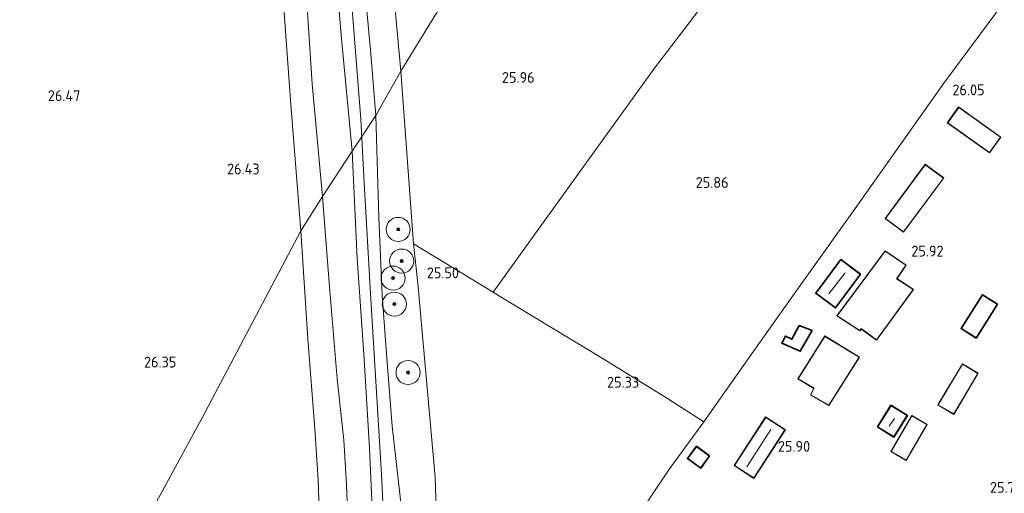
# Model space of a CAD drawing. Extents: x 184075 to 186166, y 346026 to 349063.
# Tile 77 of 136: x 185104 to 185268, y 347139 to 347218. Entities that reach past the tile are written whole.
import ezdxf
from ezdxf.enums import TextEntityAlignment as Align

# ---------------------------------------------------------------- set-up
doc = ezdxf.new("R2010")
doc.units = 0
for name, color, linetype, lineweight in [('B-ME-GR-BOOM-S', 90, 'Continuous', 25), ('B-ME-GR-BOUWLAND_AKKERBOUW-GV', 80, 'Continuous', 13), ('B-ME-GR-GRAS-GV', 60, 'Continuous', 13), ('B-ME-GW-OPHOGING_KRUIN-G', 90, 'Continuous', 18), ('B-ME-GW-TALUD_KRUIN-G', 90, 'Continuous', 18), ('B-ME-GW-TALUD_TEEN-G', 90, 'Continuous', 18), ('B-ME-IE-TERREINAFSCHEIDING_KUNSTMATIG_HEKWERK-G', 20, 'IE-TERREINAFSCHEIDING-KUNSTMATIG', 18), ('B-ME-KG-KADASTRAAL_DAKRAND-G', 170, 'Continuous', 18), ('B-ME-KG-KADASTRAAL_NOK-G', 10, 'Continuous', 18), ('B-ME-OG-BEBOUWING_KAS-GV', 7, 'Continuous', 35), ('B-ME-OG-BEBOUWING_SCHUUR-GV', 7, 'Continuous', 35), ('B-ME-OG-BEBOUWING_WONINGBOUW-GV', 7, 'Continuous', 18), ('B-ME-OG-HOOGTEPUNT-S', 7, 'Continuous', 25), ('B-ME-OG-TERREIN_WOONWAGENLOCATIE-GV', 7, 'Continuous', 18)]:
    doc.layers.add(name, color=color, linetype=linetype, lineweight=lineweight)
doc.styles.add('NLCS-ISO-ANNOTATIVE-T18', font='NLCS-ISO.ttf', dxfattribs={"height": 1.8})
doc.linetypes.add('IE-TERREINAFSCHEIDING-KUNSTMATIG', pattern='A,4,[82,NLCS.SHX,S=0.75,R=90,X=0,Y=0],4,-2', length=10)

# ---------------------------------------------------------------- blocks, each defined once
blk = doc.blocks.new('SAL-HOOGTELABEL-SO')
at = {"color": 0, "linetype": 'ByBlock', "lineweight": -2, "style": 'NLCS-ISO-ANNOTATIVE-T18'}
blk.add_attdef('HOOGTE', text='', height=1.8, dxfattribs=at).set_placement((2.79, 0), align=Align.RIGHT)
blk = doc.blocks.new('SGR-BOOM_01-SO')
at = {"linetype": 'ByBlock', "lineweight": 18}
h = blk.add_hatch(color=0, dxfattribs=at)
h.dxf.hatch_style = 1
edge = h.paths.add_edge_path()
edge.add_arc((0, 0), 0.25, 0, 360)
at = {"color": 0, "linetype": 'ByBlock', "lineweight": 18}
for radius in [2, 0.25]:
    blk.add_circle((0, 0), radius, dxfattribs=at)

msp = doc.modelspace()

# ---------------------------------------------------------------- linework, layer by layer
at = {"layer": 'B-ME-GR-BOUWLAND_AKKERBOUW-GV'}
msp.add_polyline3d([(185147.309, 347227.896, 26.568), (185149.026, 347204.139, 26.606), (185150.727, 347183.11, 26.657), (185134.216, 347151.918, 26.487), (185115.792, 347117.988, 25.787), (185104.786, 347132.822, 25.849), (185100.662, 347138.28, 25.903), (185096.609, 347144.501, 25.992), (185094.105, 347148.682, 26.077), (185091.847, 347153.564, 26.166), (185089.986, 347158.745, 26.262), (185089.167, 347162.618, 26.398), (185088.882, 347167.232, 26.398), (185088.996, 347172.248, 26.402), (185089.933, 347178.729, 26.448), (185090.817, 347186.303, 26.564), (185091.488, 347193.657, 26.641), (185093.096, 347204.341, 26.56), (185094.046, 347212.161, 26.595), (185095.718, 347218.875, 26.506)], dxfattribs=at)
msp.add_polyline3d([(185145.62, 347100.621, 26.527), (185141.391, 347092.673, 26.564), (185115.792, 347117.988, 25.787), (185134.216, 347151.918, 26.487), (185150.727, 347183.11, 26.657), (185151.868, 347165.152, 26.553), (185153.003, 347150.213, 26.604), (185153.557, 347141.719, 26.608), (185153.768, 347136.803, 26.648), (185153.838, 347131.623, 26.674), (185153.614, 347126.95, 26.626), (185153.064, 347122.16, 26.579), (185151.674, 347115.698, 26.586), (185149.132, 347108.092, 26.608)], close=True, dxfattribs=at)
at = {"layer": 'B-ME-GR-GRAS-GV'}
for points in [[(185167.358, 347209.714, 26.39), (185163.16, 347202.286, 27.982), (185162.321, 347212.592, 27.994), (185159.929, 347239.096, 27.978), (185158.473, 347256.601, 27.874), (185157.781, 347260.549, 27.874), (185156.776, 347263.844, 27.878), (185154.816, 347266.807, 27.874), (185152.612, 347269.096, 27.855), (185149.438, 347271.609, 27.855), (185132.295, 347282.081, 27.797), (185121.476, 347288.207, 27.913), (185107.534, 347295.688, 27.944), (185107.957, 347297.139, 27.561), (185125.89, 347286.69, 27.422), (185139.908, 347278.729, 27.406), (185156.569, 347268.857, 27.298), (185159.88, 347268.702, 26.645), (185160.71, 347267.319, 26.602), (185161.217, 347264.593, 26.602), (185163.207, 347252.687, 26.541), (185165.061, 347234.459, 26.359)], [(185210.958, 347281.534, 26.135), (185187.573, 347242.729, 26.15), (185167.358, 347209.714, 26.39), (185165.061, 347234.459, 26.359), (185163.207, 347252.687, 26.541), (185161.963, 347268.605, 26.521), (185173.995, 347261.805, 26.405), (185184.924, 347274.083, 26.301), (185196.927, 347287.313, 26.355), (185204.264, 347295.483, 26.372), (185213.593, 347285.991, 26.11)], [(185195.062, 347190.101, 25.975), (185182.707, 347172.924, 25.683), (185169.437, 347180.946, 25.923), (185167.358, 347209.714, 26.39), (185187.573, 347242.729, 26.15), (185210.958, 347281.534, 26.135), (185213.593, 347285.991, 26.11), (185237.885, 347261.096, 25.927), (185243.132, 347255.386, 25.931), (185240.488, 347251.795, 25.905), (185223.586, 347228.621, 25.918), (185209.541, 347210.207, 25.975)], [(185226.064, 347163.182, 25.997), (185217.755, 347151.346, 25.792), (185211.697, 347155.243, 25.638), (185200.559, 347162.105, 25.51), (185183.767, 347172.283, 25.664), (185182.707, 347172.924, 25.683), (185195.062, 347190.101, 25.975), (185209.541, 347210.207, 25.975), (185223.586, 347228.621, 25.918), (185240.488, 347251.795, 25.905), (185243.132, 347255.386, 25.931), (185271.376, 347226.318, 26.202), (185270.298, 347224.755, 26.195), (185257.677, 347207.704, 26.232), (185250.864, 347198.053, 26.191), (185242.923, 347186.844, 26.107), (185233.476, 347173.649, 26.059)], [(185173.036, 347142.157, 25.164), (185173.4, 347131.782, 25.364), (185171.483, 347132.707, 26.587), (185167.689, 347134.829, 27.649), (185167.251, 347138.862, 27.711), (185165.877, 347150.63, 27.777), (185165.005, 347161.968, 27.916), (185164.209, 347172.432, 27.905), (185163.7, 347185.339, 27.942), (185163.16, 347202.286, 27.982), (185167.358, 347209.714, 26.39), (185169.437, 347180.946, 25.923), (185170.165, 347174.382, 25.417)], [(185198.232, 347124.144, 25.686), (185195.649, 347120.235, 25.719), (185190.328, 347123.315, 25.206), (185186.815, 347125.097, 24.994), (185179.431, 347128.863, 24.957), (185173.4, 347131.782, 25.364), (185173.036, 347142.157, 25.164), (185170.165, 347174.382, 25.417), (185169.437, 347180.946, 25.923), (185182.707, 347172.924, 25.683), (185183.767, 347172.283, 25.664), (185200.559, 347162.105, 25.51), (185211.697, 347155.243, 25.638), (185217.755, 347151.346, 25.792), (185212, 347143.553, 25.799), (185205.912, 347134.448, 25.843)]]:
    msp.add_polyline3d(points, close=True, dxfattribs=at)
for points in [[(185159.929, 347239.096, 27.978), (185162.321, 347212.592, 27.994), (185163.16, 347202.286, 27.982), (185159.215, 347196.387, 28.125), (185157.429, 347215.662, 28.175), (185155.897, 347233.916, 28.148)], [(185155.897, 347233.916, 28.148), (185157.429, 347215.662, 28.175), (185159.215, 347196.387, 28.125), (185154.317, 347188.838, 26.718), (185152.606, 347207.598, 26.641), (185151.38, 347226.244, 26.61)], [(185151.38, 347226.244, 26.61), (185152.606, 347207.598, 26.641), (185154.317, 347188.838, 26.718), (185150.727, 347183.11, 26.657), (185149.026, 347204.139, 26.606), (185147.309, 347227.896, 26.568)], [(185162.586, 347137.052, 27.905), (185162.144, 347146.961, 27.861), (185161.248, 347161.777, 27.953), (185160.058, 347178.535, 27.985), (185159.215, 347196.387, 28.125), (185163.16, 347202.286, 27.982), (185163.7, 347185.339, 27.942), (185164.209, 347172.432, 27.905), (185165.005, 347161.968, 27.916), (185165.877, 347150.63, 27.777), (185167.251, 347138.862, 27.711)], [(185158.529, 347135.012, 26.703), (185158.281, 347140.919, 26.725), (185157.838, 347148.296, 26.721), (185156.771, 347158.533, 26.721), (185155.44, 347174.48, 26.645), (185154.317, 347188.838, 26.718), (185159.215, 347196.387, 28.125), (185160.058, 347178.535, 27.985), (185161.248, 347161.777, 27.953), (185162.144, 347146.961, 27.861), (185162.586, 347137.052, 27.905)], [(185153.768, 347136.803, 26.648), (185153.557, 347141.719, 26.608), (185153.003, 347150.213, 26.604), (185151.868, 347165.152, 26.553), (185150.727, 347183.11, 26.657), (185154.317, 347188.838, 26.718), (185155.44, 347174.48, 26.645), (185156.771, 347158.533, 26.721), (185157.838, 347148.296, 26.721), (185158.281, 347140.919, 26.725), (185158.529, 347135.012, 26.703)]]:
    msp.add_polyline3d(points, dxfattribs=at)
at = {"layer": 'B-ME-GW-OPHOGING_KRUIN-G'}
for points in [[(185110.194, 347292.512, 27.94), (185142.234, 347273.779, 27.99), (185153.763, 347264.57, 27.936), (185156.987, 347248.943, 27.924), (185160.693, 347201.703, 28.044), (185161.213, 347191.131, 28.062)], [(185151.175, 347090.143, 27.868), (185158.22, 347103.815, 27.938), (185162.811, 347116.847, 27.912), (185164.732, 347130.002, 27.927), (185164.093, 347142.58, 27.942), (185162.275, 347172.698, 27.942), (185161.213, 347191.131, 28.062)]]:
    msp.add_polyline3d(points, dxfattribs=at)
at = {"layer": 'B-ME-GW-TALUD_KRUIN-G'}
for points in [[(185107.534, 347295.688, 27.944), (185121.476, 347288.207, 27.913), (185132.295, 347282.081, 27.797), (185149.438, 347271.609, 27.855), (185152.612, 347269.096, 27.855), (185154.816, 347266.807, 27.874), (185156.776, 347263.844, 27.878), (185157.781, 347260.549, 27.874), (185158.473, 347256.601, 27.874), (185159.929, 347239.096, 27.978), (185162.321, 347212.592, 27.994), (185163.16, 347202.286, 27.982)], [(185159.215, 347196.387, 28.125), (185157.429, 347215.662, 28.175), (185155.897, 347233.916, 28.148), (185154.569, 347247.852, 28.141), (185154.015, 347254.689, 28.117), (185153.482, 347258.261, 27.819), (185152.563, 347261.152, 27.879), (185151.302, 347263.459, 27.875), (185150.057, 347265.331, 27.859), (185148.13, 347267.263, 27.881), (185146.01, 347269.141, 27.834), (185143.576, 347270.735, 28.017), (185128.357, 347280.221, 27.94), (185112.429, 347289.293, 27.944), (185106.471, 347291.828, 28.048)], [(185163.16, 347202.286, 27.982), (185163.7, 347185.339, 27.942), (185164.209, 347172.432, 27.905), (185165.005, 347161.968, 27.916), (185165.877, 347150.63, 27.777), (185167.251, 347138.862, 27.711), (185167.689, 347134.829, 27.649)], [(185148.842, 347090.231, 27.726), (185152.836, 347097.653, 27.747), (185155.383, 347102.632, 27.821), (185157.594, 347107.625, 27.854), (185159.458, 347112.578, 27.887), (185161.095, 347117.549, 27.92), (185162.054, 347121.326, 27.92), (185162.606, 347124.853, 27.905), (185162.835, 347129.04, 27.876), (185162.728, 347133.078, 27.89), (185162.586, 347137.052, 27.905), (185162.144, 347146.961, 27.861), (185161.248, 347161.777, 27.953), (185160.058, 347178.535, 27.985), (185159.215, 347196.387, 28.125)]]:
    msp.add_polyline3d(points, dxfattribs=at)
at = {"layer": 'B-ME-GW-TALUD_TEEN-G'}
for points in [[(185154.317, 347188.838, 26.718), (185152.606, 347207.598, 26.641), (185151.38, 347226.244, 26.61)], [(185145.593, 347091.559, 26.693), (185149.178, 347098.459, 26.674), (185152.217, 347104.895, 26.721), (185154.857, 347111.797, 26.754), (185156.906, 347118.531, 26.74), (185158.523, 347124.833, 26.725), (185158.86, 347130.059, 26.74), (185158.529, 347135.012, 26.703), (185158.281, 347140.919, 26.725), (185157.838, 347148.296, 26.721), (185156.771, 347158.533, 26.721), (185155.44, 347174.48, 26.645), (185154.317, 347188.838, 26.718)]]:
    msp.add_polyline3d(points, dxfattribs=at)
at = {"layer": 'B-ME-IE-TERREINAFSCHEIDING_KUNSTMATIG_HEKWERK-G'}
for points in [[(185150.727, 347183.11, 26.657), (185149.026, 347204.139, 26.606), (185147.309, 347227.896, 26.568), (185145.815, 347246.78, 26.494), (185145.224, 347253.021, 26.471), (185144.719, 347255.674, 26.471), (185143.981, 347257.694, 26.429), (185142.902, 347259.215, 26.409), (185141.824, 347260.78, 26.409), (185140.729, 347261.787, 26.436), (185139.363, 347262.827, 26.436), (185127.253, 347271.073, 26.483), (185112.137, 347280.701, 26.703), (185104.593, 347285.485, 27.016), (185105.849, 347289.307, 27.279), (185106.471, 347291.828, 28.048)], [(185163.207, 347252.687, 26.541), (185165.061, 347234.459, 26.359), (185167.358, 347209.714, 26.39)], [(185240.488, 347251.795, 25.905), (185223.586, 347228.621, 25.918), (185209.541, 347210.207, 25.975), (185195.062, 347190.101, 25.975), (185182.707, 347172.924, 25.683)], [(185217.755, 347151.346, 25.792), (185226.064, 347163.182, 25.997), (185233.476, 347173.649, 26.059), (185242.923, 347186.844, 26.107), (185250.864, 347198.053, 26.191), (185257.677, 347207.704, 26.232), (185270.298, 347224.755, 26.195)], [(185167.358, 347209.714, 26.39), (185169.437, 347180.946, 25.923), (185170.165, 347174.382, 25.417), (185173.036, 347142.157, 25.164), (185173.4, 347131.782, 25.364)], [(185150.727, 347183.11, 26.657), (185151.868, 347165.152, 26.553), (185153.003, 347150.213, 26.604), (185153.557, 347141.719, 26.608), (185153.768, 347136.803, 26.648), (185153.838, 347131.623, 26.674), (185153.614, 347126.95, 26.626), (185153.064, 347122.16, 26.579), (185151.674, 347115.698, 26.586), (185149.132, 347108.092, 26.608), (185145.62, 347100.621, 26.527), (185141.391, 347092.673, 26.564)], [(185169.437, 347180.946, 25.923), (185182.707, 347172.924, 25.683), (185183.767, 347172.283, 25.664), (185200.559, 347162.105, 25.51), (185211.697, 347155.243, 25.638), (185217.755, 347151.346, 25.792)], [(185217.755, 347151.346, 25.792), (185212, 347143.553, 25.799), (185205.912, 347134.448, 25.843), (185198.232, 347124.144, 25.686), (185195.649, 347120.235, 25.719), (185192.657, 347115.704, 25.964), (185187.372, 347107.675, 26.18), (185181.249, 347098.476, 26.371)]]:
    msp.add_polyline3d(points, dxfattribs=at)
at = {"layer": 'B-ME-KG-KADASTRAAL_DAKRAND-G'}
for points in [[(185260.133, 347203.668, 28.415), (185258.308, 347201.11, 28.436), (185265.245, 347196.165, 28.515), (185267.069, 347198.723, 28.494)], [(185250.964, 347182.949, 28.846), (185247.964, 347185.163, 28.788), (185254.578, 347194.125, 28.746), (185257.578, 347191.911, 28.803)], [(185239.655, 347170.374, 28.015), (185236.425, 347172.768, 27.976), (185240.515, 347178.283, 27.858), (185243.744, 347175.889, 27.897)], [(185246.438, 347165.019, 27.948), (185243.885, 347166.863, 28.688), (185243.673, 347166.554, 28.688), (185239.924, 347169.017, 28.709), (185247.889, 347179.759, 28.566), (185251.328, 347177.403, 28.616), (185249.8, 347175.159, 28.594), (185252.54, 347173.374, 27.926)], [(185263.036, 347165.36, 27.805), (185260.6, 347166.901, 27.804), (185264.102, 347172.436, 27.76), (185266.538, 347170.894, 27.761)], [(185233.751, 347163.157, 27.618), (185230.776, 347164.487, 27.194), (185231.332, 347165.56, 27.151), (185232.385, 347165.068, 27.524), (185233.642, 347167.295, 27.539), (185235.711, 347166.539, 27.711)], [(185238.516, 347154.154, 27.933), (185235.526, 347155.859, 28.155), (185236.081, 347156.932, 28.184), (185233.442, 347158.507, 28.242), (185237.885, 347165.576, 28.299), (185243.574, 347162.109, 27.933)], [(185259.3, 347152.668, 28.394), (185256.744, 347154.19, 28.365), (185260.768, 347160.944, 28.343), (185263.324, 347159.421, 28.372)], [(185249.341, 347148.895, 27.87), (185246.695, 347150.546, 27.869), (185248.876, 347154.043, 27.774), (185251.522, 347152.392, 27.776)], [(185226.053, 347142.021, 28.523), (185222.839, 347144.104, 28.451), (185228.023, 347152.1, 28.451), (185231.237, 347150.016, 28.523)], [(185251.388, 347144.975, 27.682), (185248.903, 347146.42, 27.653), (185252.344, 347152.335, 27.646), (185254.828, 347150.891, 27.675)], [(185217.205, 347143.72, 27.301), (185215.081, 347145.273, 27.371), (185216.505, 347147.222, 27.33), (185218.629, 347145.669, 27.261)]]:
    msp.add_polyline3d(points, close=True, dxfattribs=at)
at = {"layer": 'B-ME-KG-KADASTRAAL_NOK-G'}
for points in [[(185238.512, 347172.663, 28.96), (185241.263, 347176.159, 28.931)], [(185248.56, 347150.612, 28.371), (185249.451, 347151.93, 28.385)], [(185224.915, 347143.867, 28.982), (185228.868, 347150.091, 28.896)]]:
    msp.add_polyline3d(points, dxfattribs=at)
at = {"layer": 'B-ME-OG-BEBOUWING_KAS-GV'}
msp.add_polyline3d([(185243.814, 347175.9, 25.9), (185239.665, 347170.304, 25.9), (185236.355, 347172.758, 25.9), (185240.504, 347178.353, 25.9)], close=True, dxfattribs=at)
at = {"layer": 'B-ME-OG-BEBOUWING_SCHUUR-GV'}
for points in [[(185266.607, 347170.909, 25.957), (185263.052, 347165.291, 25.957), (185260.531, 347166.886, 25.957), (185264.087, 347172.505, 25.957)], [(185235.783, 347166.566, 25.871), (185233.772, 347163.093, 25.871), (185230.708, 347164.463, 25.871), (185231.309, 347165.626, 25.871), (185232.364, 347165.132, 25.871), (185233.62, 347167.357, 25.871)], [(185251.591, 347152.408, 26), (185249.357, 347148.826, 26), (185246.626, 347150.53, 26), (185248.86, 347154.112, 26)], [(185218.698, 347145.679, 25.641), (185217.216, 347143.65, 25.641), (185215.011, 347145.262, 25.641), (185216.494, 347147.292, 25.641)]]:
    msp.add_polyline3d(points, close=True, dxfattribs=at)
at = {"layer": 'B-ME-OG-BEBOUWING_WONINGBOUW-GV'}
for points in [[(185267.139, 347198.735, 25.828), (185265.257, 347196.095, 25.828), (185258.239, 347201.098, 25.828), (185260.121, 347203.738, 25.828)], [(185257.648, 347191.921, 25.928), (185250.974, 347182.879, 25.928), (185247.894, 347185.152, 25.928), (185254.568, 347194.195, 25.928)], [(185252.612, 347173.388, 25.943), (185246.448, 347164.949, 25.943), (185243.897, 347166.792, 25.943), (185243.686, 347166.485, 25.943), (185239.852, 347169.004, 25.943), (185247.878, 347179.827, 25.943), (185251.397, 347177.417, 25.943), (185249.87, 347175.173, 25.943)], [(185243.644, 347162.125, 25.67), (185238.533, 347154.087, 25.67), (185235.459, 347155.839, 25.67), (185236.015, 347156.913, 25.67), (185233.372, 347158.49, 25.67), (185237.869, 347165.644, 25.67)], [(185263.392, 347159.439, 25.871), (185259.318, 347152.599, 25.871), (185256.676, 347154.173, 25.871), (185260.751, 347161.012, 25.871)], [(185231.306, 347150.031, 25.549), (185226.067, 347141.951, 25.549), (185222.77, 347144.089, 25.549), (185228.009, 347152.169, 25.549)], [(185254.896, 347150.909, 25.928), (185251.406, 347144.907, 25.928), (185248.835, 347146.402, 25.928), (185252.325, 347152.404, 25.928)]]:
    msp.add_polyline3d(points, close=True, dxfattribs=at)
at = {"layer": 'B-ME-OG-TERREIN_WOONWAGENLOCATIE-GV'}
msp.add_polyline3d([(185205.912, 347134.448, 25.843), (185212, 347143.553, 25.799), (185217.755, 347151.346, 25.792), (185226.064, 347163.182, 25.997), (185233.476, 347173.649, 26.059), (185242.923, 347186.844, 26.107), (185250.864, 347198.053, 26.191), (185257.677, 347207.704, 26.232), (185270.298, 347224.755, 26.195)], dxfattribs=at)
for points in [[(185267.139, 347198.735, 25.828), (185260.121, 347203.738, 25.828), (185258.239, 347201.098, 25.828), (185265.257, 347196.095, 25.828)], [(185257.648, 347191.921, 25.928), (185254.568, 347194.195, 25.928), (185247.894, 347185.152, 25.928), (185250.974, 347182.879, 25.928)], [(185251.397, 347177.417, 25.943), (185247.878, 347179.827, 25.943), (185239.852, 347169.004, 25.943), (185243.686, 347166.485, 25.943), (185243.897, 347166.792, 25.943), (185246.448, 347164.949, 25.943), (185252.612, 347173.388, 25.943), (185249.87, 347175.173, 25.943)], [(185243.814, 347175.9, 25.9), (185240.504, 347178.353, 25.9), (185236.355, 347172.758, 25.9), (185239.665, 347170.304, 25.9)], [(185260.531, 347166.886, 25.957), (185263.052, 347165.291, 25.957), (185266.607, 347170.909, 25.957), (185264.087, 347172.505, 25.957)], [(185233.772, 347163.093, 25.871), (185235.783, 347166.566, 25.871), (185233.62, 347167.357, 25.871), (185232.364, 347165.132, 25.871), (185231.309, 347165.626, 25.871), (185230.708, 347164.463, 25.871)], [(185238.533, 347154.087, 25.67), (185243.644, 347162.125, 25.67), (185237.869, 347165.644, 25.67), (185233.372, 347158.49, 25.67), (185236.015, 347156.913, 25.67), (185235.459, 347155.839, 25.67)], [(185263.392, 347159.439, 25.871), (185260.751, 347161.012, 25.871), (185256.676, 347154.173, 25.871), (185259.318, 347152.599, 25.871)], [(185246.626, 347150.53, 26), (185249.357, 347148.826, 26), (185251.591, 347152.408, 26), (185248.86, 347154.112, 26)], [(185226.067, 347141.951, 25.549), (185231.306, 347150.031, 25.549), (185228.009, 347152.169, 25.549), (185222.77, 347144.089, 25.549)], [(185254.896, 347150.909, 25.928), (185252.325, 347152.404, 25.928), (185248.835, 347146.402, 25.928), (185251.406, 347144.907, 25.928)], [(185218.698, 347145.679, 25.641), (185216.494, 347147.292, 25.641), (185215.011, 347145.262, 25.641), (185217.216, 347143.65, 25.641)]]:
    msp.add_polyline3d(points, close=True, dxfattribs=at)

# ---------------------------------------------------------------- block references
at = {"layer": 'B-ME-GR-BOOM-S'}
for p in [(185166.897, 347183.369, 26.838), (185167.477, 347178.104, 26.539), (185166.043, 347175.266, 26.952), (185166.256, 347170.932, 26.777), (185168.534, 347159.564, 26.539)]:
    msp.add_blockref('SGR-BOOM_01-SO', p, dxfattribs=at)
at = {"layer": 'B-ME-OG-HOOGTEPUNT-S'}
for p, values in [((185186.8, 347207.737, 25.961), {'HOOGTE': '25.96'}), ((185111.244, 347204.707, 26.467), {'HOOGTE': '26.47'}), ((185261.646, 347205.675, 26.048), {'HOOGTE': '26.05'}), ((185141.055, 347192.524, 26.432), {'HOOGTE': '26.43'}), ((185219.063, 347190.269, 25.862), {'HOOGTE': '25.86'}), ((185254.832, 347178.857, 25.916), {'HOOGTE': '25.92'}), ((185174.223, 347175.24, 25.499), {'HOOGTE': '25.50'}), ((185127.206, 347160.394, 26.351), {'HOOGTE': '26.35'}), ((185204.192, 347157.044, 25.334), {'HOOGTE': '25.33'}), ((185232.635, 347146.369, 25.898), {'HOOGTE': '25.90'}), ((185267.853, 347139.555, 25.722), {'HOOGTE': '25.72'})]:
    msp.add_blockref('SAL-HOOGTELABEL-SO', p, dxfattribs=at).add_auto_attribs(values)

doc.saveas('drawing.dxf')
